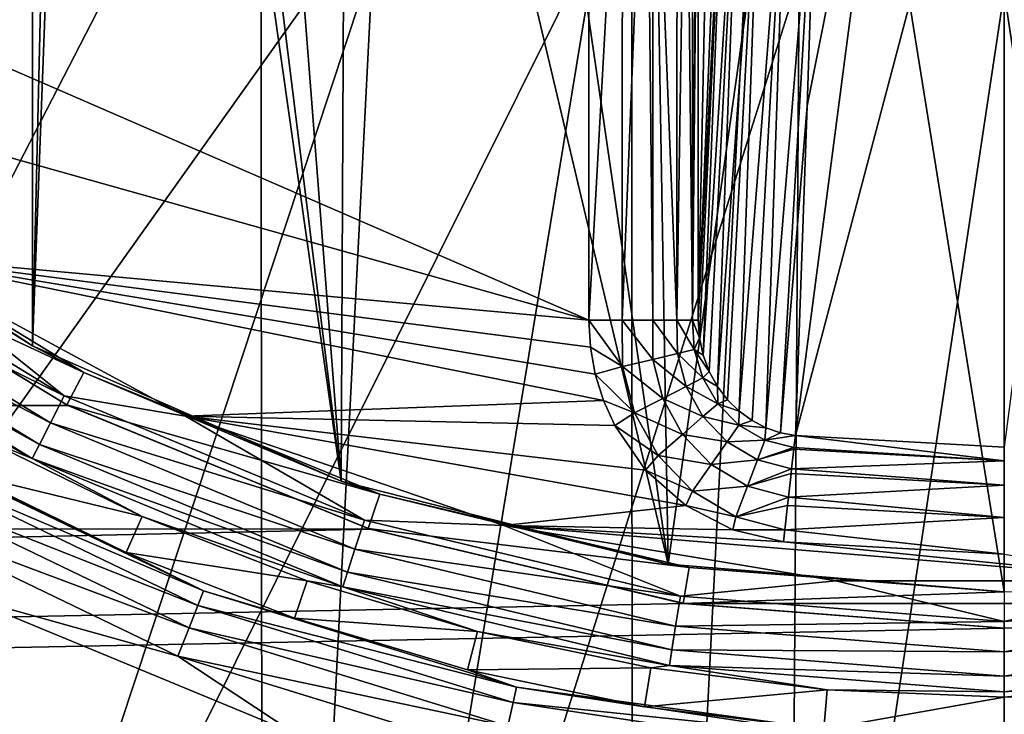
# Model space of a CAD drawing. Header units: metres. Extents: x -147 to 182, y -23 to 81.
# Tile 79 of 212: x -2.7 to 0, y -5.94 to -4.03. Entities that reach past the tile are written whole.
import ezdxf

# ---------------------------------------------------------------- set-up
doc = ezdxf.new("R2010")
doc.units = ezdxf.units.M
doc.layers.add('solid_ORA153_SW0001', color=7, linetype='CONTINUOUS')

msp = doc.modelspace()

# ---------------------------------------------------------------- linework, layer by layer
at = {"layer": 'solid_ORA153_SW0001'}
for points in [[(0, 9.9775, -40.900002), (-1.018779, -9.925352, -40.900002), (-1.029396, 9.924256, -40.900002)], [(0, 9.9775, -40.900002), (0, -9.9775, -40.900002), (-1.018779, -9.925352, -40.900002)], [(-1.029396, 9.924256, -40.900002), (-2.033576, -9.768104, -40.900002), (-2.053509, 9.763931, -40.900002)], [(-1.029396, 9.924256, -40.900002), (-1.018779, -9.925352, -40.900002), (-2.033576, -9.768104, -40.900002)], [(-2.053509, 9.763931, -40.900002), (-3.161774, -9.463129, -40.900002), (-3.184753, 9.455426, -40.900002)], [(-2.053509, 9.763931, -40.900002), (-2.033576, -9.768104, -40.900002), (-3.161774, -9.463129, -40.900002)], [(-2.666446, 4.924432, 26.700001), (-3.4404, 4.418555, 26.700001), (-3.440383, -4.418568, 26.700001)], [(-2.666446, 4.924432, 26.700001), (-3.440383, -4.418568, 26.700001), (-2.666427, -4.924442, 26.700001)], [(-2.666446, 4.924432, 26.700001), (-2.666427, -4.924442, 26.700001), (-2.549999, -0.000054, 26.700001)], [(-2.666427, -4.924442, 26.700001), (-2.500966, -0.49767, 26.700001), (-2.549999, -0.000054, 26.700001)], [(-2.666427, -4.924442, 26.700001), (-1.819101, -5.296309, 26.700001), (-2.500966, -0.49767, 26.700001)], [(-1.819101, -5.296309, 26.700001), (-2.355874, -0.975888, 26.700001), (-2.500966, -0.49767, 26.700001)], [(-1.819101, -5.296309, 26.700001), (-2.120271, -1.416673, 26.700001), (-2.355874, -0.975888, 26.700001)], [(-1.819101, -5.296309, 26.700001), (-1.803049, -1.803195, 26.700001), (-2.120271, -1.416673, 26.700001)], [(-1.819101, -5.296309, 26.700001), (-0.922105, -5.523562, 26.700001), (-1.803049, -1.803195, 26.700001)], [(-0.922105, -5.523562, 26.700001), (-1.416507, -2.12038, 26.700001), (-1.803049, -1.803195, 26.700001)], [(-0.922105, -5.523562, 26.700001), (-0.97576, -2.355927, 26.700001), (-1.416507, -2.12038, 26.700001)], [(-0.922105, -5.523562, 26.700001), (-0.497538, -2.500993, 26.700001), (-0.97576, -2.355927, 26.700001)], [(-0.922105, -5.523562, 26.700001), (0, -5.6, 26.700001), (-0.497538, -2.500993, 26.700001)], [(0, -5.6, 26.700001), (0, -2.55, 26.700001), (-0.497538, -2.500993, 26.700001)], [(-5.783343, -5.366158, 40.898582), (-2.588856, -2.9877, 41.289154), (-2.9877, -2.588856, 41.289154)], [(-5.783343, -5.366158, 40.898582), (-4.918963, -6.168185, 40.898582), (-2.588856, -2.9877, 41.289154)], [(-4.918963, -6.168185, 40.898582), (-2.137311, -3.325722, 41.289154), (-2.588856, -2.9877, 41.289154)], [(-0.5733, -5.170907, 38.562374), (-0.287382, -2.99041, 28.219698), (-0.000001, -3.004187, 28.219698)], [(-0.5733, -5.170907, 38.562374), (-0.540764, -4.26554, 34.314518), (-0.287382, -2.99041, 28.219698)], [(-0.540764, -4.26554, 34.314518), (-0.513266, -3.432962, 30.416443), (-0.287382, -2.99041, 28.219698)], [(0, -5.20259, 38.562374), (-0.000001, -3.004187, 28.219698), (0.287379, -2.99041, 28.219698)], [(0, -5.20259, 38.562374), (-0.5733, -5.170907, 38.562374), (-0.000001, -3.004187, 28.219698)], [(-0.80478, -3.167643, 34.477211), (-0.83991, -4.853806, 38.502617), (-0.83991, -3.192498, 38.502617)], [(-0.80478, -3.167643, 34.477211), (-0.80457, -3.991226, 34.453102), (-0.83991, -4.853806, 38.502617)], [(-1.139898, -4.853806, 38.799999), (-4.412103, -3.431037, 38.799999), (-1.139898, -3.192498, 38.799999)], [(-1.047576, -3.192498, 38.785442), (-1.139898, -4.853806, 38.799999), (-1.139898, -3.192498, 38.799999)], [(-1.047576, -3.192498, 38.785442), (-1.047954, -4.853806, 38.785564), (-1.139898, -4.853806, 38.799999)], [(-0.981674, -3.192498, 38.754883), (-0.964557, -4.853806, 38.743423), (-1.047954, -4.853806, 38.785564)], [(-1.047576, -3.192498, 38.785442), (-0.981674, -3.192498, 38.754883), (-1.047954, -4.853806, 38.785564)], [(-0.981674, -3.192498, 38.754883), (-0.964214, -3.192498, 38.743176), (-0.964557, -4.853806, 38.743423)], [(-0.964214, -3.192498, 38.743176), (-0.89817, -4.853806, 38.677673), (-0.964557, -4.853806, 38.743423)], [(-0.964214, -3.192498, 38.743176), (-0.89792, -3.192498, 38.67733), (-0.89817, -4.853806, 38.677673)], [(-0.873234, -3.192498, 38.637444), (-0.855232, -4.853806, 38.594685), (-0.89817, -4.853806, 38.677673)], [(-0.89792, -3.192498, 38.67733), (-0.873234, -3.192498, 38.637444), (-0.89817, -4.853806, 38.677673)], [(-0.873234, -3.192498, 38.637444), (-0.8551, -3.192498, 38.594288), (-0.855232, -4.853806, 38.594685)], [(-0.855232, -4.853806, 38.594685), (-0.83991, -3.192498, 38.502617), (-0.83991, -4.853806, 38.502617)], [(-0.843929, -3.192498, 38.549015), (-0.83991, -3.192498, 38.502617), (-0.855232, -4.853806, 38.594685)], [(-0.8551, -3.192498, 38.594288), (-0.843929, -3.192498, 38.549015), (-0.855232, -4.853806, 38.594685)], [(-0.757629, -3.225163, 30.4587), (-0.83991, -4.853806, 38.502617), (-0.80457, -3.991226, 34.453102)], [(-0.836471, -4.902678, 38.512127), (-0.83991, -4.853806, 38.502617), (-0.757629, -3.225163, 30.4587)], [(-0.826156, -4.95009, 38.521294), (-0.836471, -4.902678, 38.512127), (-0.757629, -3.225163, 30.4587)], [(-0.826156, -4.95009, 38.521294), (-0.757629, -3.225163, 30.4587), (-0.722172, -3.301015, 30.442806)], [(-0.80938, -4.994859, 38.529896), (-0.826156, -4.95009, 38.521294), (-0.722172, -3.301015, 30.442806)], [(-0.786775, -5.035916, 38.537735), (-0.80938, -4.994859, 38.529896), (-0.722172, -3.301015, 30.442806)], [(-0.786775, -5.035916, 38.537735), (-0.722172, -3.301015, 30.442806), (-0.666352, -3.364094, 30.429819)], [(-4.918963, -6.168185, 40.898582), (-3.944702, -6.832425, 40.898582), (-2.137311, -3.325722, 41.289154)], [(-3.944702, -6.832425, 40.898582), (-1.642257, -3.596042, 41.289154), (-2.137311, -3.325722, 41.289154)], [(-0.759111, -5.072407, 38.544636), (-0.786775, -5.035916, 38.537735), (-0.666352, -3.364094, 30.429819)], [(-0.727218, -5.103717, 38.550491), (-0.759111, -5.072407, 38.544636), (-0.666352, -3.364094, 30.429819)], [(-0.727218, -5.103717, 38.550491), (-0.666352, -3.364094, 30.429819), (-0.594676, -3.409309, 30.420786)], [(-0.691898, -5.129449, 38.555233), (-0.727218, -5.103717, 38.550491), (-0.594676, -3.409309, 30.420786)], [(-0.653946, -5.149324, 38.558807), (-0.691898, -5.129449, 38.555233), (-0.594676, -3.409309, 30.420786)], [(-0.653946, -5.149324, 38.558807), (-0.594676, -3.409309, 30.420786), (-0.513266, -3.432962, 30.416443)], [(-1.139898, -4.853806, 38.799999), (-3.786875, -4.110748, 38.799999), (-4.412103, -3.431037, 38.799999)], [(-0.614157, -5.163167, 38.561192), (-0.653946, -5.149324, 38.558807), (-0.513266, -3.432962, 30.416443)], [(-0.614157, -5.163167, 38.561192), (-0.513266, -3.432962, 30.416443), (-0.540764, -4.26554, 34.314518)], [(-3.944702, -6.832425, 40.898582), (-2.882323, -7.34404, 40.898582), (-1.642257, -3.596042, 41.289154)], [(-2.882323, -7.34404, 40.898582), (-1.113771, -3.793157, 41.289154), (-1.642257, -3.596042, 41.289154)], [(-2.882323, -7.34404, 40.898582), (-1.755558, -7.691601, 40.898582), (-1.113771, -3.793157, 41.289154)], [(-1.755558, -7.691601, 40.898582), (-0.562612, -3.913054, 41.289154), (-1.113771, -3.793157, 41.289154)], [(-1.755558, -7.691601, 40.898582), (-0.589576, -7.867345, 40.898582), (-0.562612, -3.913054, 41.289154)], [(-0.589576, -7.867345, 40.898582), (0, -3.953293, 41.289154), (-0.562612, -3.913054, 41.289154)], [(0.589576, -7.867345, 40.898582), (0.562612, -3.913054, 41.289154), (0, -3.953293, 41.289154)], [(-0.589576, -7.867345, 40.898582), (0.589576, -7.867345, 40.898582), (0, -3.953293, 41.289154)], [(-1.139898, -4.853806, 38.799999), (-3.058261, -4.678215, 38.799999), (-3.786875, -4.110748, 38.799999)], [(-0.614157, -5.163167, 38.561192), (-0.540764, -4.26554, 34.314518), (-0.5733, -5.170907, 38.562374)], [(-3.440383, -4.418568, 26.700001), (-3.28166, -4.5377, 22.241835), (-2.666427, -4.924442, 26.700001)], [(-2.525648, -4.998103, 22.14292), (-3.28166, -4.5377, 22.241835), (-3.341073, -4.618142, 22.225279)], [(-2.666427, -4.924442, 26.700001), (-3.28166, -4.5377, 22.241835), (-2.525648, -4.998103, 22.14292)], [(-3.388418, -4.663757, 38.743263), (-3.339422, -4.59632, 38.785477), (-2.579285, -5.062133, 38.785477)], [(-2.571851, -5.086805, 22.122702), (-3.341073, -4.618142, 22.225279), (-3.33837, -4.620086, 22.531197)], [(-2.525648, -4.998103, 22.14292), (-3.341073, -4.618142, 22.225279), (-2.571851, -5.086805, 22.122702)], [(-2.579285, -5.062133, 38.785477), (-3.339422, -4.59632, 38.785477), (-3.058261, -4.678215, 38.799999)], [(-2.568887, -5.088303, 22.430096), (-3.33837, -4.620086, 22.531197), (-112.699997, -5.304165, 22.380032)], [(-2.571851, -5.086805, 22.122702), (-3.33837, -4.620086, 22.531197), (-2.568887, -5.088303, 22.430096)], [(-3.427403, -4.717416, 38.677452), (-3.388418, -4.663757, 38.743263), (-2.617128, -5.136404, 38.743263)], [(-2.617128, -5.136404, 38.743263), (-3.388418, -4.663757, 38.743263), (-2.579285, -5.062133, 38.785477)], [(-1.099636, -5.074646, 38.799999), (-2.246152, -5.117957, 38.799999), (-3.058261, -4.678215, 38.799999)], [(-2.579285, -5.062133, 38.785477), (-3.058261, -4.678215, 38.799999), (-2.246152, -5.117957, 38.799999)], [(-1.12199, -5.002513, 38.799999), (-1.099636, -5.074646, 38.799999), (-3.058261, -4.678215, 38.799999)], [(-1.135443, -4.928402, 38.799999), (-1.12199, -5.002513, 38.799999), (-3.058261, -4.678215, 38.799999)], [(-1.139898, -4.853806, 38.799999), (-1.135443, -4.928402, 38.799999), (-3.058261, -4.678215, 38.799999)], [(-3.452597, -4.752092, 38.594429), (-3.427403, -4.717416, 38.677452), (-2.64724, -5.195501, 38.677452)], [(-2.64724, -5.195501, 38.677452), (-3.427403, -4.717416, 38.677452), (-2.617128, -5.136404, 38.743263)], [(-2.666699, -5.233691, 38.594429), (-3.221057, -4.930195, 38.502617), (-3.452597, -4.752092, 38.594429)], [(-2.666699, -5.233691, 38.594429), (-3.452597, -4.752092, 38.594429), (-2.64724, -5.195501, 38.677452)], [(-1.047063, -4.981642, 38.789753), (-1.135443, -4.928402, 38.799999), (-1.139898, -4.853806, 38.799999)], [(-1.047063, -4.981642, 38.789753), (-1.139898, -4.853806, 38.799999), (-1.047954, -4.853806, 38.785564)], [(-1.047954, -4.853806, 38.785564), (-0.964557, -4.853806, 38.743423), (-0.96404, -4.961735, 38.751781)], [(-1.047063, -4.981642, 38.789753), (-1.047954, -4.853806, 38.785564), (-0.96404, -4.961735, 38.751781)], [(-0.964557, -4.853806, 38.743423), (-0.89817, -4.853806, 38.677673), (-0.896404, -4.945518, 38.689384)], [(-0.96404, -4.961735, 38.751781), (-0.964557, -4.853806, 38.743423), (-0.896404, -4.945518, 38.689384)], [(-0.89817, -4.853806, 38.677673), (-0.855232, -4.853806, 38.594685), (-0.850718, -4.934563, 38.608612)], [(-0.896404, -4.945518, 38.689384), (-0.89817, -4.853806, 38.677673), (-0.850718, -4.934563, 38.608612)], [(-0.855232, -4.853806, 38.594685), (-0.83991, -4.853806, 38.502617), (-0.836471, -4.902678, 38.512127)], [(-0.850718, -4.934563, 38.608612), (-0.855232, -4.853806, 38.594685), (-0.836471, -4.902678, 38.512127)], [(-0.850718, -4.934563, 38.608612), (-0.836471, -4.902678, 38.512127), (-0.826156, -4.95009, 38.521294)], [(-2.666699, -5.233691, 38.594429), (-2.802924, -5.179349, 38.502617), (-3.221057, -4.930195, 38.502617)], [(-2.666427, -4.924442, 26.700001), (-2.525648, -4.998103, 22.14292), (-1.819101, -5.296309, 26.700001)], [(-1.047063, -4.981642, 38.789753), (-1.12199, -5.002513, 38.799999), (-1.135443, -4.928402, 38.799999)], [(-0.896404, -4.945518, 38.689384), (-0.850718, -4.934563, 38.608612), (-0.827468, -5.012794, 38.621429)], [(-0.850718, -4.934563, 38.608612), (-0.826156, -4.95009, 38.521294), (-0.80938, -4.994859, 38.529896)], [(-0.827468, -5.012794, 38.621429), (-0.850718, -4.934563, 38.608612), (-0.80938, -4.994859, 38.529896)], [(-1.047063, -4.981642, 38.789753), (-0.96404, -4.961735, 38.751781), (-0.937004, -5.068811, 38.759048)], [(-0.96404, -4.961735, 38.751781), (-0.896404, -4.945518, 38.689384), (-0.872577, -5.035863, 38.699936)], [(-0.937004, -5.068811, 38.759048), (-0.96404, -4.961735, 38.751781), (-0.872577, -5.035863, 38.699936)], [(-0.872577, -5.035863, 38.699936), (-0.896404, -4.945518, 38.689384), (-0.827468, -5.012794, 38.621429)], [(-1.014498, -5.108443, 38.793034), (-1.12199, -5.002513, 38.799999), (-1.047063, -4.981642, 38.789753)], [(-1.014498, -5.108443, 38.793034), (-1.047063, -4.981642, 38.789753), (-0.937004, -5.068811, 38.759048)], [(-0.827468, -5.012794, 38.621429), (-0.80938, -4.994859, 38.529896), (-0.786775, -5.035916, 38.537735)], [(-1.712945, -5.331589, 22.064997), (-2.525648, -4.998103, 22.14292), (-2.571851, -5.086805, 22.122702)], [(-1.819101, -5.296309, 26.700001), (-2.525648, -4.998103, 22.14292), (-1.712945, -5.331589, 22.064997)], [(-1.014498, -5.108443, 38.793034), (-1.099636, -5.074646, 38.799999), (-1.12199, -5.002513, 38.799999)], [(-0.872577, -5.035863, 38.699936), (-0.827468, -5.012794, 38.621429), (-0.785953, -5.083608, 38.632469)], [(-0.785953, -5.083608, 38.632469), (-0.827468, -5.012794, 38.621429), (-0.786775, -5.035916, 38.537735)], [(-0.937004, -5.068811, 38.759048), (-0.872577, -5.035863, 38.699936), (-0.82663, -5.118838, 38.708855)], [(-0.82663, -5.118838, 38.708855), (-0.872577, -5.035863, 38.699936), (-0.785953, -5.083608, 38.632469)], [(-0.785953, -5.083608, 38.632469), (-0.786775, -5.035916, 38.537735), (-0.759111, -5.072407, 38.544636)], [(-2.617128, -5.136404, 38.743263), (-2.579285, -5.062133, 38.785477), (-1.755638, -5.403298, 38.785477)], [(-1.755638, -5.403298, 38.785477), (-2.579285, -5.062133, 38.785477), (-2.246152, -5.117957, 38.799999)], [(-1.099636, -5.074646, 38.799999), (-1.068781, -5.143342, 38.799999), (-2.246152, -5.117957, 38.799999)], [(-1.014498, -5.108443, 38.793034), (-1.068781, -5.143342, 38.799999), (-1.099636, -5.074646, 38.799999)], [(-1.014498, -5.108443, 38.793034), (-0.937004, -5.068811, 38.759048), (-0.8831, -5.167745, 38.76498)], [(-0.8831, -5.167745, 38.76498), (-0.937004, -5.068811, 38.759048), (-0.82663, -5.118838, 38.708855)], [(-0.785953, -5.083608, 38.632469), (-0.759111, -5.072407, 38.544636), (-0.727218, -5.103717, 38.550491)], [(-1.740086, -5.427906, 22.350344), (-2.568887, -5.088303, 22.430096), (-112.699997, -5.304165, 22.380032)], [(-1.744958, -5.426336, 22.041897), (-2.571851, -5.086805, 22.122702), (-2.568887, -5.088303, 22.430096)], [(-1.712945, -5.331589, 22.064997), (-2.571851, -5.086805, 22.122702), (-1.744958, -5.426336, 22.041897)], [(-1.744958, -5.426336, 22.041897), (-2.568887, -5.088303, 22.430096), (-1.740086, -5.427906, 22.350344)], [(-0.82663, -5.118838, 38.708855), (-0.785953, -5.083608, 38.632469), (-0.727934, -5.141991, 38.641132)], [(-0.727934, -5.141991, 38.641132), (-0.785953, -5.083608, 38.632469), (-0.727218, -5.103717, 38.550491)], [(-0.727934, -5.141991, 38.641132), (-0.727218, -5.103717, 38.550491), (-0.691898, -5.129449, 38.555233)], [(-0.874019, -5.362821, 38.799999), (-1.372678, -5.417971, 38.799999), (-2.246152, -5.117957, 38.799999)], [(-1.755638, -5.403298, 38.785477), (-2.246152, -5.117957, 38.799999), (-1.372678, -5.417971, 38.799999)], [(-0.984257, -5.265707, 38.799999), (-0.874019, -5.362821, 38.799999), (-2.246152, -5.117957, 38.799999)], [(-1.068781, -5.143342, 38.799999), (-0.984257, -5.265707, 38.799999), (-2.246152, -5.117957, 38.799999)], [(-0.949884, -5.225585, 38.795403), (-1.068781, -5.143342, 38.799999), (-1.014498, -5.108443, 38.793034)], [(-0.949884, -5.225585, 38.795403), (-1.014498, -5.108443, 38.793034), (-0.8831, -5.167745, 38.76498)], [(-0.8831, -5.167745, 38.76498), (-0.82663, -5.118838, 38.708855), (-0.760246, -5.18805, 38.715733)], [(-0.760246, -5.18805, 38.715733), (-0.82663, -5.118838, 38.708855), (-0.727934, -5.141991, 38.641132)], [(-0.727934, -5.141991, 38.641132), (-0.691898, -5.129449, 38.555233), (-0.653946, -5.149324, 38.558807)], [(-2.64724, -5.195501, 38.677452), (-2.617128, -5.136404, 38.743263), (-1.781397, -5.482575, 38.743263)], [(-1.781397, -5.482575, 38.743263), (-2.617128, -5.136404, 38.743263), (-1.755638, -5.403298, 38.785477)], [(-0.949884, -5.225585, 38.795403), (-0.984257, -5.265707, 38.799999), (-1.068781, -5.143342, 38.799999)], [(-0.760246, -5.18805, 38.715733), (-0.727934, -5.141991, 38.641132), (-0.656705, -5.183335, 38.646938)], [(-0.656705, -5.183335, 38.646938), (-0.727934, -5.141991, 38.641132), (-0.653946, -5.149324, 38.558807)], [(-0.656705, -5.183335, 38.646938), (-0.653946, -5.149324, 38.558807), (-0.614157, -5.163167, 38.561192)], [(-2.802924, -5.179349, 38.502617), (-2.365643, -5.393123, 38.502617), (-2.854449, -5.27456, 26.097382)], [(-2.666699, -5.233691, 38.594429), (-2.365643, -5.393123, 38.502617), (-2.802924, -5.179349, 38.502617)], [(-0.949884, -5.225585, 38.795403), (-0.8831, -5.167745, 38.76498), (-0.804172, -5.250666, 38.769405)], [(-0.804172, -5.250666, 38.769405), (-0.8831, -5.167745, 38.76498), (-0.760246, -5.18805, 38.715733)], [(-0.677233, -5.237468, 38.72028), (-0.760246, -5.18805, 38.715733), (-0.656705, -5.183335, 38.646938)], [(-0.677233, -5.237468, 38.72028), (-0.656705, -5.183335, 38.646938), (-0.576977, -5.204072, 38.649532)], [(-0.656705, -5.183335, 38.646938), (-0.614157, -5.163167, 38.561192), (-0.5733, -5.170907, 38.562374)], [(-0.656705, -5.183335, 38.646938), (-0.5733, -5.170907, 38.562374), (-0.576977, -5.204072, 38.649532)], [(0, -5.240242, 38.65675), (-0.576977, -5.204072, 38.649532), (-0.5733, -5.170907, 38.562374)], [(0, -5.240242, 38.65675), (-0.5733, -5.170907, 38.562374), (0, -5.20259, 38.562374)], [(-3.006321, -5.207101, 26.005571), (-2.196665, -5.597011, 26.005571), (-3.027752, -5.24422, 25.922546)], [(-3.006321, -5.207101, 26.005571), (-2.854449, -5.27456, 26.097382), (-2.40913, -5.492263, 26.097382)], [(-3.006321, -5.207101, 26.005571), (-2.40913, -5.492263, 26.097382), (-2.196665, -5.597011, 26.005571)], [(-2.666699, -5.233691, 38.594429), (-2.64724, -5.195501, 38.677452), (-1.801893, -5.545655, 38.677452)], [(-1.801893, -5.545655, 38.677452), (-2.64724, -5.195501, 38.677452), (-1.781397, -5.482575, 38.743263)], [(-0.804172, -5.250666, 38.769405), (-0.760246, -5.18805, 38.715733), (-0.677233, -5.237468, 38.72028)], [(-0.677233, -5.237468, 38.72028), (-0.576977, -5.204072, 38.649532), (-0.577449, -5.208327, 38.656746)], [(-0.677233, -5.237468, 38.72028), (-0.577449, -5.208327, 38.656746), (-0.583437, -5.262332, 38.722294)], [(0, -5.240242, 38.65675), (-0.583437, -5.262332, 38.722294), (-0.577449, -5.208327, 38.656746)], [(0, -5.240242, 38.65675), (-0.577449, -5.208327, 38.656746), (-0.576977, -5.204072, 38.649532)], [(-1.815138, -5.586419, 38.594429), (-2.365643, -5.393123, 38.502617), (-2.666699, -5.233691, 38.594429)], [(-1.815138, -5.586419, 38.594429), (-2.666699, -5.233691, 38.594429), (-1.801893, -5.545655, 38.677452)], [(-0.85545, -5.323762, 38.79694), (-0.984257, -5.265707, 38.799999), (-0.949884, -5.225585, 38.795403)], [(-0.85545, -5.323762, 38.79694), (-0.949884, -5.225585, 38.795403), (-0.804172, -5.250666, 38.769405)], [(-0.704768, -5.310074, 38.772251), (-0.804172, -5.250666, 38.769405), (-0.677233, -5.237468, 38.72028)], [(-0.704768, -5.310074, 38.772251), (-0.677233, -5.237468, 38.72028), (-0.583437, -5.262332, 38.722294)], [(0, -5.240242, 38.65675), (0, -5.307239, 38.733143), (-0.583437, -5.262332, 38.722294)], [(-3.027752, -5.24422, 25.922546), (-2.212324, -5.636909, 25.922546), (-3.060915, -5.301661, 25.856735)], [(-2.196665, -5.597011, 26.005571), (-2.212324, -5.636909, 25.922546), (-3.027752, -5.24422, 25.922546)], [(-0.85545, -5.323762, 38.79694), (-0.874019, -5.362821, 38.799999), (-0.984257, -5.265707, 38.799999)], [(-0.85545, -5.323762, 38.79694), (-0.804172, -5.250666, 38.769405), (-0.704768, -5.310074, 38.772251)], [(-0.704768, -5.310074, 38.772251), (-0.583437, -5.262332, 38.722294), (-0.584831, -5.274913, 38.733139)], [(0, -5.307239, 38.733143), (-0.584831, -5.274913, 38.733139), (-0.583437, -5.262332, 38.722294)], [(-2.365643, -5.393123, 38.502617), (-2.40913, -5.492263, 26.097382), (-2.854449, -5.27456, 26.097382)], [(-0.704768, -5.310074, 38.772251), (-0.584831, -5.274913, 38.733139), (-0.59205, -5.340019, 38.773491)], [(0, -5.307239, 38.733143), (-0.59205, -5.340019, 38.773491), (-0.584831, -5.274913, 38.733139)], [(-1.740086, -5.427906, 22.350344), (-112.699997, -5.304165, 22.380032), (-112.699997, -7.866463, 21.61293)], [(136.699997, -5.304171, 22.380032), (0.00164, -5.7, 22.282505), (-112.699997, -7.866463, 21.61293)], [(136.699997, -7.866471, 21.612928), (136.699997, -5.304171, 22.380032), (-112.699997, -7.866463, 21.61293)], [(-3.060915, -5.301661, 25.856735), (-2.236556, -5.698651, 25.856735), (-3.102593, -5.373849, 25.814522)], [(-2.212324, -5.636909, 25.922546), (-2.236556, -5.698651, 25.856735), (-3.060915, -5.301661, 25.856735)], [(-1.819101, -5.296309, 26.700001), (-1.712945, -5.331589, 22.064997), (-0.922105, -5.523562, 26.700001)], [(-0.736637, -5.39411, 38.797813), (-0.85545, -5.323762, 38.79694), (-0.704768, -5.310074, 38.772251)], [(-0.736637, -5.39411, 38.797813), (-0.704768, -5.310074, 38.772251), (-0.59205, -5.340019, 38.773491)], [(0, -5.307239, 38.733143), (0, -5.395893, 38.782791), (-0.59205, -5.340019, 38.773491)], [(-0.864896, -5.532808, 22.015404), (-1.712945, -5.331589, 22.064997), (-1.744958, -5.426336, 22.041897)], [(-0.922105, -5.523562, 26.700001), (-1.712945, -5.331589, 22.064997), (-0.864896, -5.532808, 22.015404)], [(-0.736637, -5.39411, 38.797813), (-0.874019, -5.362821, 38.799999), (-0.85545, -5.323762, 38.79694)], [(-0.736637, -5.39411, 38.797813), (-0.59205, -5.340019, 38.773491), (-0.594601, -5.363029, 38.782791)], [(0, -5.395893, 38.782791), (-0.594601, -5.363029, 38.782791), (-0.59205, -5.340019, 38.773491)], [(-3.102593, -5.373849, 25.814522), (-2.267009, -5.776245, 25.814522), (-2.86004, -5.610464, 25.799999)], [(-2.236556, -5.698651, 25.856735), (-2.267009, -5.776245, 25.814522), (-3.102593, -5.373849, 25.814522)], [(-0.874019, -5.362821, 38.799999), (-0.744564, -5.429711, 38.799999), (-1.372678, -5.417971, 38.799999)], [(-0.736637, -5.39411, 38.797813), (-0.744564, -5.429711, 38.799999), (-0.874019, -5.362821, 38.799999)], [(-0.736637, -5.39411, 38.797813), (-0.594601, -5.363029, 38.782791), (-0.601981, -5.429595, 38.798161)], [(0, -5.395893, 38.782791), (-0.601981, -5.429595, 38.798161), (-0.594601, -5.363029, 38.782791)], [(-2.365643, -5.393123, 38.502617), (-1.912203, -5.570056, 38.502617), (-2.40913, -5.492263, 26.097382)], [(-1.815138, -5.586419, 38.594429), (-1.912203, -5.570056, 38.502617), (-2.365643, -5.393123, 38.502617)], [(-0.736637, -5.39411, 38.797813), (-0.601981, -5.429595, 38.798161), (-0.744564, -5.429711, 38.799999)], [(0, -5.395893, 38.782791), (0, -5.496035, 38.799999), (-0.601981, -5.429595, 38.798161)], [(-0.877524, -5.632046, 22.299778), (-1.740086, -5.427906, 22.350344), (-112.699997, -7.866463, 21.61293)], [(-1.781397, -5.482575, 38.743263), (-1.755638, -5.403298, 38.785477), (-0.888761, -5.611417, 38.785477)], [(-0.888761, -5.611417, 38.785477), (-1.755638, -5.403298, 38.785477), (-1.372678, -5.417971, 38.799999)], [(-0.880689, -5.631553, 21.990353), (-1.744958, -5.426336, 22.041897), (-1.740086, -5.427906, 22.350344)], [(-0.864896, -5.532808, 22.015404), (-1.744958, -5.426336, 22.041897), (-0.880689, -5.631553, 21.990353)], [(-0.880689, -5.631553, 21.990353), (-1.740086, -5.427906, 22.350344), (-0.877524, -5.632046, 22.299778)], [(0.461791, -5.570046, 38.799999), (-0.461791, -5.570046, 38.799999), (-1.372678, -5.417971, 38.799999)], [(-0.888761, -5.611417, 38.785477), (-1.372678, -5.417971, 38.799999), (-0.461791, -5.570046, 38.799999)], [(-0.605636, -5.462564, 38.799999), (0.461791, -5.570046, 38.799999), (-1.372678, -5.417971, 38.799999)], [(-0.744564, -5.429711, 38.799999), (-0.605636, -5.462564, 38.799999), (-1.372678, -5.417971, 38.799999)], [(-0.601981, -5.429595, 38.798161), (-0.605636, -5.462564, 38.799999), (-0.744564, -5.429711, 38.799999)], [(-0.601981, -5.429595, 38.798161), (0, -5.496035, 38.799999), (-0.605636, -5.462564, 38.799999)], [(-1.801893, -5.545655, 38.677452), (-1.781397, -5.482575, 38.743263), (-0.901801, -5.693748, 38.743263)], [(-0.901801, -5.693748, 38.743263), (-1.781397, -5.482575, 38.743263), (-0.888761, -5.611417, 38.785477)], [(-0.605636, -5.462564, 38.799999), (0, -5.496035, 38.799999), (0.461791, -5.570046, 38.799999)], [(-1.912203, -5.570056, 38.502617), (-1.947354, -5.672449, 26.097382), (-2.40913, -5.492263, 26.097382)], [(-2.196665, -5.597011, 26.005571), (-2.40913, -5.492263, 26.097382), (-1.947354, -5.672449, 26.097382)], [(-0.922105, -5.523562, 26.700001), (-0.864896, -5.532808, 22.015404), (0, -5.6, 21.998407)], [(-0.922105, -5.523562, 26.700001), (0, -5.6, 21.998407), (0, -5.6, 26.700001)], [(0, -5.6, 21.998407), (-0.864896, -5.532808, 22.015404), (-0.880689, -5.631553, 21.990353)], [(-1.815138, -5.586419, 38.594429), (-1.801893, -5.545655, 38.677452), (-0.912177, -5.759257, 38.677452)], [(-0.912177, -5.759257, 38.677452), (-1.801893, -5.545655, 38.677452), (-0.901801, -5.693748, 38.743263)], [(-1.912203, -5.570056, 38.502617), (-1.4457, -5.70894, 38.502617), (-1.947354, -5.672449, 26.097382)], [(-1.815138, -5.586419, 38.594429), (-1.4457, -5.70894, 38.502617), (-1.912203, -5.570056, 38.502617)], [(-0.918882, -5.801591, 38.594429), (-1.4457, -5.70894, 38.502617), (-1.815138, -5.586419, 38.594429)], [(-0.918882, -5.801591, 38.594429), (-1.815138, -5.586419, 38.594429), (-0.912177, -5.759257, 38.677452)], [(0, -5.681365, 38.785477), (-0.888761, -5.611417, 38.785477), (-0.461791, -5.570046, 38.799999)], [(0, -5.681365, 38.785477), (-0.461791, -5.570046, 38.799999), (0.461791, -5.570046, 38.799999)], [(0.888761, -5.611417, 38.785477), (0, -5.681365, 38.785477), (0.461791, -5.570046, 38.799999)], [(-2.86004, -5.610464, 25.799999), (-1.946773, -5.988926, 25.799999), (-3.044058, -5.971486, 25.799999)], [(-2.267009, -5.776245, 25.814522), (-1.946773, -5.988926, 25.799999), (-2.86004, -5.610464, 25.799999)], [(-2.196665, -5.597011, 26.005571), (-1.337939, -5.861892, 26.005571), (-2.212324, -5.636909, 25.922546)], [(-2.196665, -5.597011, 26.005571), (-1.947354, -5.672449, 26.097382), (-1.472276, -5.813886, 26.097382)], [(-2.196665, -5.597011, 26.005571), (-1.472276, -5.813886, 26.097382), (-1.337939, -5.861892, 26.005571)], [(-0.901801, -5.693748, 38.743263), (-0.888761, -5.611417, 38.785477), (0, -5.681365, 38.785477)], [(0, -5.6, 21.998407), (-0.880689, -5.631553, 21.990353), (0.880843, -5.631529, 21.990358)], [(0, -5.76472, 38.743263), (0, -5.681365, 38.785477), (0.888761, -5.611417, 38.785477)], [(0.901801, -5.693748, 38.743263), (0, -5.76472, 38.743263), (0.888761, -5.611417, 38.785477)], [(0.00164, -5.7, 22.282505), (-0.877524, -5.632046, 22.299778), (-112.699997, -7.866463, 21.61293)], [(-2.212324, -5.636909, 25.922546), (-1.347476, -5.90368, 25.922546), (-2.236556, -5.698651, 25.856735)], [(-1.337939, -5.861892, 26.005571), (-1.347476, -5.90368, 25.922546), (-2.212324, -5.636909, 25.922546)], [(0.880843, -5.631529, 21.990358), (-0.880689, -5.631553, 21.990353), (0.000049, -5.7, 21.97271)], [(0.000049, -5.7, 21.97271), (-0.880689, -5.631553, 21.990353), (-0.877524, -5.632046, 22.299778)], [(0.000049, -5.7, 21.97271), (-0.877524, -5.632046, 22.299778), (0.00164, -5.7, 22.282505)], [(-1.4457, -5.70894, 38.502617), (-1.472276, -5.813886, 26.097382), (-1.947354, -5.672449, 26.097382)], [(-2.236556, -5.698651, 25.856735), (-1.362235, -5.968343, 25.856735), (-2.267009, -5.776245, 25.814522)], [(-1.347476, -5.90368, 25.922546), (-1.362235, -5.968343, 25.856735), (-2.236556, -5.698651, 25.856735)], [(-0.912177, -5.759257, 38.677452), (-0.901801, -5.693748, 38.743263), (0, -5.76472, 38.743263)], [(0, -5.76472, 38.743263), (-0.901801, -5.693748, 38.743263), (0, -5.681365, 38.785477)], [(0, -5.831047, 38.677452), (0, -5.76472, 38.743263), (0.901801, -5.693748, 38.743263)], [(0.912177, -5.759257, 38.677452), (0, -5.831047, 38.677452), (0.901801, -5.693748, 38.743263)], [(-1.4457, -5.70894, 38.502617), (-0.969322, -5.808825, 38.502617), (-1.472276, -5.813886, 26.097382)], [(-0.918882, -5.801591, 38.594429), (-0.969322, -5.808825, 38.502617), (-1.4457, -5.70894, 38.502617)], [(-2.267009, -5.776245, 25.814522), (-1.380784, -6.049609, 25.814522), (-1.946773, -5.988926, 25.799999)], [(-1.362235, -5.968343, 25.856735), (-1.380784, -6.049609, 25.814522), (-2.267009, -5.776245, 25.814522)], [(-0.918882, -5.801591, 38.594429), (-0.912177, -5.759257, 38.677452), (0, -5.831047, 38.677452)], [(0, -5.831047, 38.677452), (-0.912177, -5.759257, 38.677452), (0, -5.76472, 38.743263)], [(0, -5.873909, 38.594429), (0, -5.831047, 38.677452), (0.912177, -5.759257, 38.677452)], [(0.918882, -5.801591, 38.594429), (0, -5.873909, 38.594429), (0.912177, -5.759257, 38.677452)], [(-0.918882, -5.801591, 38.594429), (-0.486322, -5.869031, 38.502617), (-0.969322, -5.808825, 38.502617)], [(0, -5.873909, 38.594429), (-0.486322, -5.869031, 38.502617), (-0.918882, -5.801591, 38.594429)], [(0, -5.873909, 38.594429), (-0.918882, -5.801591, 38.594429), (0, -5.831047, 38.677452)], [(0.918882, -5.801591, 38.594429), (0.486322, -5.869031, 38.502617), (0, -5.889146, 38.502617)], [(0.918882, -5.801591, 38.594429), (0, -5.889146, 38.502617), (0, -5.873909, 38.594429)], [(-0.969322, -5.808825, 38.502617), (-0.98714, -5.915608, 26.097382), (-1.472276, -5.813886, 26.097382)], [(-1.337939, -5.861892, 26.005571), (-1.472276, -5.813886, 26.097382), (-0.98714, -5.915608, 26.097382)], [(-0.969322, -5.808825, 38.502617), (-0.486322, -5.869031, 38.502617), (-0.98714, -5.915608, 26.097382)], [(-3.397273, -5.88425, 25.814436), (-2.482327, -6.324864, 25.814436), (-3.438971, -5.956472, 25.856571)], [(-3.397273, -5.88425, 25.814436), (-3.044058, -5.971486, 25.799999), (-2.482327, -6.324864, 25.814436)], [(-1.337939, -5.861892, 26.005571), (-0.449325, -5.99583, 26.005571), (-1.347476, -5.90368, 25.922546)], [(-1.337939, -5.861892, 26.005571), (-0.98714, -5.915608, 26.097382), (-0.495262, -5.976921, 26.097382)], [(-1.337939, -5.861892, 26.005571), (-0.495262, -5.976921, 26.097382), (-0.449325, -5.99583, 26.005571)], [(-0.486322, -5.869031, 38.502617), (-0.495262, -5.976921, 26.097382), (-0.98714, -5.915608, 26.097382)], [(-0.486322, -5.869031, 38.502617), (0, -5.889146, 38.502617), (-0.495262, -5.976921, 26.097382)], [(0, -5.873909, 38.594429), (0, -5.889146, 38.502617), (-0.486322, -5.869031, 38.502617)], [(0.486322, -5.869031, 38.502617), (0.495262, -5.976921, 26.097382), (0, -5.997405, 26.097382)], [(0, -5.889146, 38.502617), (0.486322, -5.869031, 38.502617), (0, -5.997405, 26.097382)], [(-1.347476, -5.90368, 25.922546), (-0.452528, -6.038571, 25.922546), (-1.362235, -5.968343, 25.856735)], [(-0.449325, -5.99583, 26.005571), (-0.452528, -6.038571, 25.922546), (-1.347476, -5.90368, 25.922546)], [(0, -5.889146, 38.502617), (0, -5.997405, 26.097382), (-0.495262, -5.976921, 26.097382)]]:
    msp.add_3dface(points, dxfattribs=at)

doc.saveas('drawing.dxf')
